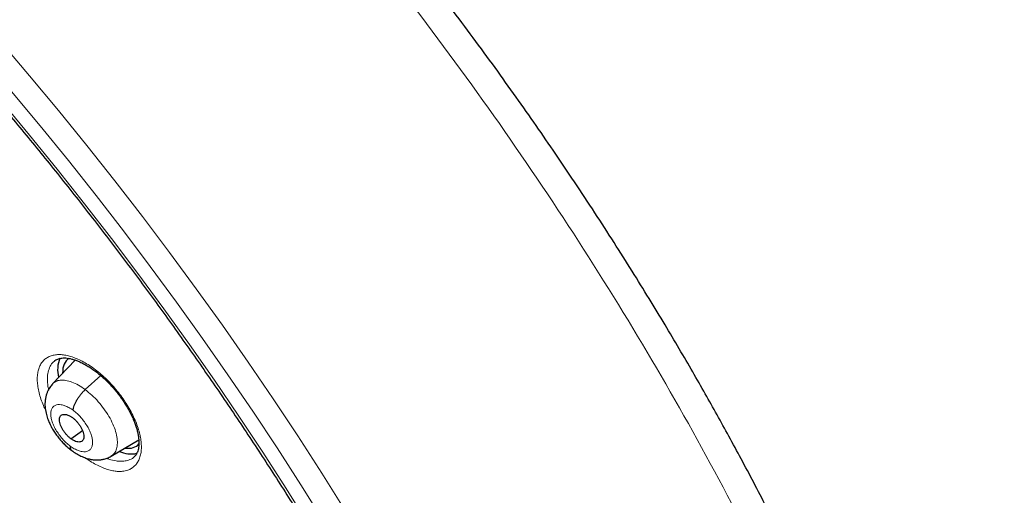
# Model space of a CAD drawing. Header units: millimetres. Extents: x 8 to 1465, y 12 to 1156.
# Tile 147 of 168: x 1220 to 1247, y 681 to 694. Entities that reach past the tile are written whole.
import ezdxf

# ---------------------------------------------------------------- set-up
doc = ezdxf.new("R2010")
doc.units = ezdxf.units.MM

msp = doc.modelspace()

# ---------------------------------------------------------------- linework, layer by layer
at = {"color": 7, "linetype": 'Continuous', "lineweight": 30}
for p, q in [((1221.437, 684.9), (1220.822, 684.251)), ((1221.716, 684.092), (1222.139, 684.475)), ((1221.322, 682.755), (1221.641, 682.977)), ((1222.419, 682.275), (1223.171, 682.725))]:
    msp.add_line(p, q, dxfattribs=at)
at = {"color": 252, "linetype": 'Continuous', "lineweight": 0, "flags": 128}
for points in [[(1219.403, 693.583), (1220.2, 692.648), (1220.985, 691.702), (1221.76, 690.747), (1222.524, 689.782), (1223.275, 688.809), (1224.014, 687.828), (1224.74, 686.84), (1225.452, 685.846), (1226.151, 684.845), (1226.835, 683.84), (1227.503, 682.83), (1228.157, 681.816), (1228.794, 680.799)], [(1228.219, 680.493), (1227.588, 681.499), (1226.941, 682.503), (1226.279, 683.503), (1225.602, 684.499), (1224.91, 685.489), (1224.205, 686.474), (1223.486, 687.452), (1222.755, 688.423), (1222.011, 689.387), (1221.255, 690.342), (1220.487, 691.288), (1219.709, 692.224)], [(1219.433, 691.953), (1220.199, 691.032), (1220.954, 690.101), (1221.698, 689.161), (1222.43, 688.213), (1223.15, 687.258), (1223.857, 686.295), (1224.551, 685.326), (1225.232, 684.351), (1225.898, 683.371), (1226.55, 682.387), (1227.186, 681.4), (1227.807, 680.409)]]:
    msp.add_lwpolyline(points, dxfattribs=at)
at = {"color": 7, "linetype": 'Continuous', "lineweight": 30}
for centre, radius, start, end in [((1221.79, 684.637), 0.827, 158.0401, 194.3617), ((1222.961, 683.088), 0.749, 244.9916, 282.505)]:
    msp.add_arc(centre, radius, start, end, dxfattribs=at)
for start_param, end_param in [(6.236875, 6.811774), (2.690848, 3.229906)]:
    msp.add_ellipse((1222.188, 683.749), major_axis=(-0.946, 1.177), ratio=0.459963, start_param=start_param, end_param=end_param, dxfattribs=at)
at = {"color": 252, "linetype": 'Continuous', "lineweight": 0}
for points, knots in [([(1205.868, 717.281), (1206.857, 716.687), (1208.835, 715.499), (1211.842, 713.392), (1214.848, 711.068), (1217.835, 708.52), (1220.778, 705.775), (1223.654, 702.852), (1226.44, 699.775), (1229.115, 696.567), (1231.658, 693.255), (1234.049, 689.863), (1236.269, 686.419), (1238.301, 682.949), (1240.129, 679.481), (1241.738, 676.041), (1243.116, 672.657), (1244.253, 669.355), (1245.139, 666.161), (1245.767, 663.1), (1246.133, 660.196), (1246.233, 657.472), (1246.067, 654.948), (1245.635, 652.646), (1244.944, 650.581), (1243.99, 648.779), (1242.892, 647.318), (1242.004, 646.596), (1241.609, 646.275)], [0, 0, 0, 0, 0.038759, 0.077519, 0.116278, 0.155037, 0.193797, 0.232556, 0.271315, 0.310075, 0.348834, 0.387593, 0.426353, 0.465112, 0.503871, 0.542631, 0.58139, 0.620149, 0.658909, 0.697668, 0.736427, 0.775187, 0.813946, 0.852705, 0.891465, 0.930224, 0.968983, 1, 1, 1, 1]), ([(1222.73, 681.867), (1222.779, 681.875), (1222.868, 681.89), (1222.976, 681.943), (1223.063, 682.009), (1223.134, 682.094), (1223.188, 682.197), (1223.225, 682.315), (1223.244, 682.447), (1223.245, 682.593), (1223.228, 682.75), (1223.194, 682.915), (1223.142, 683.087), (1223.073, 683.264), (1222.989, 683.443), (1222.89, 683.622), (1222.778, 683.799), (1222.654, 683.972), (1222.519, 684.137), (1222.376, 684.295), (1222.226, 684.442), (1222.07, 684.576), (1221.912, 684.696), (1221.753, 684.801), (1221.594, 684.889), (1221.438, 684.958), (1221.291, 685.008), (1221.153, 685.039), (1221.022, 685.051), (1220.898, 685.045), (1220.783, 685.018), (1220.681, 684.972), (1220.594, 684.907), (1220.522, 684.823), (1220.466, 684.722), (1220.429, 684.604), (1220.408, 684.472), (1220.406, 684.328), (1220.422, 684.172), (1220.455, 684.007), (1220.506, 683.835), (1220.565, 683.677), (1220.614, 683.575), (1220.634, 683.534)], [0, 0, 0, 0, 0.030449, 0.054973, 0.079575, 0.104099, 0.128626, 0.153232, 0.17776, 0.202263, 0.226845, 0.251349, 0.275812, 0.300353, 0.324815, 0.349238, 0.373739, 0.398162, 0.422564, 0.447044, 0.471446, 0.495854, 0.52034, 0.544748, 0.569187, 0.593705, 0.618144, 0.64105, 0.663955, 0.688482, 0.713088, 0.737616, 0.762143, 0.786749, 0.811277, 0.8358, 0.860401, 0.884923, 0.909415, 0.933986, 0.958477, 0.982927, 1, 1, 1, 1]), ([(1220.72, 684.098), (1220.717, 684.107), (1220.693, 684.193), (1220.682, 684.341), (1220.69, 684.534), (1220.738, 684.696), (1220.803, 684.813), (1220.864, 684.859), (1220.886, 684.875)], [0, 0, 0, 0, 0.026416, 0.239983, 0.453848, 0.667715, 0.881646, 1, 1, 1, 1]), ([(1220.824, 684.249), (1220.851, 684.273), (1220.908, 684.325), (1221.032, 684.356), (1221.182, 684.351), (1221.351, 684.304), (1221.532, 684.221), (1221.655, 684.135), (1221.716, 684.092)], [0, 0, 0, 0, 0.1496608, 0.3196584, 0.489678, 0.6597565, 0.8297614, 1, 1, 1, 1]), ([(1221.716, 684.092), (1221.777, 684.044), (1221.9, 683.947), (1222.072, 683.767), (1222.229, 683.571), (1222.365, 683.364), (1222.472, 683.155), (1222.548, 682.95), (1222.588, 682.76), (1222.593, 682.589), (1222.563, 682.445), (1222.505, 682.337), (1222.444, 682.297), (1222.416, 682.279)], [0, 0, 0, 0, 0.092792, 0.185462, 0.27817, 0.370844, 0.463507, 0.556089, 0.648621, 0.741277, 0.833937, 0.926475, 1, 1, 1, 1]), ([(1221.306, 682.555), (1221.269, 682.584), (1221.195, 682.643), (1221.09, 682.752), (1220.995, 682.87), (1220.913, 682.996), (1220.848, 683.123), (1220.802, 683.247), (1220.776, 683.363), (1220.773, 683.467), (1220.792, 683.555), (1220.832, 683.623), (1220.891, 683.668), (1220.968, 683.689), (1221.06, 683.686), (1221.162, 683.657), (1221.271, 683.607), (1221.346, 683.555), (1221.383, 683.529)], [0, 0, 0, 0, 0.062503, 0.125005, 0.187506, 0.250005, 0.312505, 0.375002, 0.437503, 0.500002, 0.5625, 0.625, 0.687499, 0.750001, 0.812503, 0.875, 0.937502, 1, 1, 1, 1]), ([(1221.383, 683.529), (1221.42, 683.5), (1221.494, 683.441), (1221.599, 683.332), (1221.695, 683.213), (1221.776, 683.088), (1221.842, 682.961), (1221.888, 682.836), (1221.913, 682.72), (1221.916, 682.617), (1221.898, 682.529), (1221.858, 682.461), (1221.798, 682.416), (1221.722, 682.395), (1221.63, 682.398), (1221.528, 682.426), (1221.418, 682.477), (1221.343, 682.529), (1221.306, 682.555)], [0, 0, 0, 0, 0.062503, 0.125005, 0.187506, 0.250005, 0.312505, 0.375002, 0.437503, 0.500002, 0.5625, 0.625, 0.687499, 0.750001, 0.812503, 0.875, 0.937502, 1, 1, 1, 1]), ([(1221.719, 682.233), (1221.722, 682.23), (1221.779, 682.187), (1221.889, 682.117), (1222.047, 682.027), (1222.203, 681.957), (1222.355, 681.904), (1222.493, 681.873), (1222.619, 681.86), (1222.693, 681.864), (1222.73, 681.867)], [0, 0, 0, 0, 0.009695, 0.156294, 0.302429, 0.448783, 0.595602, 0.741956, 0.870978, 1, 1, 1, 1]), ([(1222.767, 682.142), (1222.733, 682.14), (1222.667, 682.135), (1222.532, 682.15), (1222.411, 682.175), (1222.323, 682.213), (1222.304, 682.221)], [0, 0, 0, 0, 0.240642, 0.481284, 0.890931, 1, 1, 1, 1]), ([(1223.035, 682.25), (1223.032, 682.248), (1222.996, 682.209), (1222.907, 682.169), (1222.81, 682.151), (1222.767, 682.142)], [0, 0, 0, 0, 0.037387, 0.564156, 1, 1, 1, 1])]:
    msp.add_open_spline(points, degree=3, knots=knots, dxfattribs=at)
at = {"color": 7, "linetype": 'Continuous', "lineweight": 30}
for points, knots in [([(1241.618, 646.238), (1241.656, 646.268), (1241.733, 646.327), (1241.835, 646.408), (1241.921, 646.478), (1241.99, 646.535), (1242.044, 646.58), (1242.089, 646.618), (1242.136, 646.658), (1242.195, 646.708), (1242.267, 646.771), (1242.346, 646.84), (1242.42, 646.907), (1242.485, 646.966), (1242.546, 647.023), (1242.617, 647.09), (1242.7, 647.169), (1242.789, 647.256), (1242.868, 647.335), (1242.939, 647.407), (1243.01, 647.48), (1243.086, 647.56), (1243.162, 647.641), (1243.23, 647.716), (1243.287, 647.779), (1243.339, 647.838), (1243.395, 647.901), (1243.46, 647.977), (1243.54, 648.071), (1243.627, 648.176), (1243.715, 648.285), (1243.803, 648.396), (1243.895, 648.516), (1243.994, 648.65), (1244.092, 648.784), (1244.181, 648.91), (1244.261, 649.027), (1244.337, 649.141), (1244.416, 649.263), (1244.495, 649.387), (1244.572, 649.512), (1244.644, 649.631), (1244.71, 649.744), (1244.768, 649.846), (1244.82, 649.938), (1244.868, 650.026), (1244.919, 650.119), (1244.975, 650.225), (1245.036, 650.344), (1245.101, 650.473), (1245.175, 650.623), (1245.253, 650.789), (1245.335, 650.969), (1245.41, 651.142), (1245.478, 651.303), (1245.536, 651.445), (1245.586, 651.573), (1245.634, 651.698), (1245.684, 651.832), (1245.735, 651.971), (1245.785, 652.113), (1245.834, 652.26), (1245.887, 652.42), (1245.941, 652.593), (1245.991, 652.757), (1246.033, 652.901), (1246.065, 653.016), (1246.092, 653.116), (1246.116, 653.204), (1246.143, 653.306), (1246.175, 653.434), (1246.214, 653.593), (1246.255, 653.768), (1246.297, 653.953), (1246.337, 654.147), (1246.375, 654.337), (1246.411, 654.523), (1246.442, 654.698), (1246.469, 654.862), (1246.493, 655.009), (1246.513, 655.137), (1246.529, 655.248), (1246.546, 655.368), (1246.565, 655.511), (1246.588, 655.693), (1246.613, 655.903), (1246.641, 656.165), (1246.669, 656.473), (1246.695, 656.817), (1246.717, 657.166), (1246.731, 657.462), (1246.74, 657.705), (1246.745, 657.893), (1246.749, 658.079), (1246.751, 658.258), (1246.752, 658.421), (1246.752, 658.561), (1246.752, 658.677), (1246.751, 658.77), (1246.75, 658.844), (1246.749, 658.912), (1246.748, 658.99), (1246.746, 659.098), (1246.743, 659.24), (1246.738, 659.417), (1246.73, 659.615), (1246.718, 659.899), (1246.699, 660.256), (1246.67, 660.68), (1246.636, 661.093), (1246.598, 661.503), (1246.553, 661.925), (1246.499, 662.375), (1246.434, 662.865), (1246.356, 663.396), (1246.263, 663.97), (1246.175, 664.464), (1246.101, 664.855), (1246.049, 665.121), (1246.001, 665.36), (1245.957, 665.57), (1245.918, 665.755), (1245.884, 665.913), (1245.855, 666.043), (1245.833, 666.144), (1245.813, 666.231), (1245.792, 666.324), (1245.765, 666.443), (1245.73, 666.59), (1245.689, 666.767), (1245.64, 666.966), (1245.585, 667.19), (1245.523, 667.44), (1245.452, 667.715), (1245.374, 668.012), (1245.289, 668.323), (1245.201, 668.64), (1245.11, 668.96), (1244.943, 669.534), (1244.686, 670.371), (1244.322, 671.477), (1243.927, 672.596), (1243.503, 673.729), (1243.05, 674.872), (1242.607, 675.934), (1242.186, 676.899), (1241.8, 677.755), (1241.415, 678.581), (1241.032, 679.378), (1240.653, 680.144), (1240.286, 680.868), (1239.931, 681.552), (1239.589, 682.197), (1239.256, 682.812), (1238.93, 683.403), (1238.601, 683.987), (1238.259, 684.586), (1237.894, 685.212), (1237.498, 685.879), (1237.07, 686.587), (1236.607, 687.336), (1236.116, 688.116), (1235.593, 688.926), (1235.04, 689.765), (1234.485, 690.588), (1233.93, 691.393), (1233.379, 692.177), (1232.803, 692.979), (1232.206, 693.793), (1231.531, 694.694), (1230.781, 695.672), (1229.953, 696.722), (1229.094, 697.783), (1228.201, 698.856), (1227.276, 699.936), (1226.339, 701), (1225.392, 702.045), (1224.469, 703.035), (1223.573, 703.971), (1222.705, 704.853), (1221.832, 705.719), (1221.117, 706.41), (1220.573, 706.926), (1220.209, 707.266), (1219.87, 707.58), (1219.557, 707.869), (1219.268, 708.132), (1219.004, 708.37), (1218.755, 708.593), (1218.523, 708.799), (1218.312, 708.985), (1218.135, 709.14), (1217.994, 709.263), (1217.888, 709.355), (1217.817, 709.417), (1217.758, 709.469), (1217.688, 709.529), (1217.59, 709.614), (1217.465, 709.721), (1217.32, 709.845), (1217.154, 709.986), (1216.968, 710.143), (1216.761, 710.318), (1216.528, 710.512), (1216.269, 710.727), (1215.983, 710.962), (1215.679, 711.21), (1215.369, 711.46), (1215.062, 711.705), (1214.766, 711.939), (1214.405, 712.222), (1213.987, 712.544), (1213.521, 712.898), (1213.121, 713.198), (1212.782, 713.448), (1212.504, 713.652), (1212.252, 713.834), (1212.045, 713.983), (1211.877, 714.103), (1211.737, 714.203), (1211.598, 714.301), (1211.449, 714.405), (1211.283, 714.522), (1211.091, 714.655), (1210.871, 714.807), (1210.621, 714.977), (1210.347, 715.162), (1210.061, 715.353), (1209.701, 715.592), (1209.279, 715.866), (1208.803, 716.17), (1208.388, 716.429), (1208.032, 716.648), (1207.735, 716.828), (1207.464, 716.991), (1207.258, 717.113), (1207.11, 717.199), (1207.014, 717.255), (1206.915, 717.313), (1206.849, 717.351), (1206.813, 717.372)], [0, 0, 0, 0, 0.002052, 0.004014, 0.005893, 0.007516, 0.008532, 0.009341, 0.010265, 0.011423, 0.013108, 0.014936, 0.016573, 0.018011, 0.01928, 0.020687, 0.022912, 0.025129, 0.027009, 0.028616, 0.030343, 0.032261, 0.034338, 0.036195, 0.037573, 0.038789, 0.040257, 0.042018, 0.044071, 0.046798, 0.049274, 0.051499, 0.05432, 0.057339, 0.060405, 0.063207, 0.065614, 0.068007, 0.070542, 0.073398, 0.075867, 0.078458, 0.080815, 0.082894, 0.084729, 0.086388, 0.088264, 0.090389, 0.092766, 0.095385, 0.09803, 0.101622, 0.105085, 0.108417, 0.111498, 0.114171, 0.116404, 0.118642, 0.121114, 0.123822, 0.126242, 0.128885, 0.131754, 0.134847, 0.13809, 0.140388, 0.142394, 0.144109, 0.14554, 0.14697, 0.149371, 0.152099, 0.15511, 0.158234, 0.161454, 0.164768, 0.167685, 0.17062, 0.173292, 0.175655, 0.177711, 0.179458, 0.180995, 0.183425, 0.186291, 0.189594, 0.193333, 0.198564, 0.203836, 0.209111, 0.21439, 0.217156, 0.219923, 0.222691, 0.225389, 0.227763, 0.229793, 0.231477, 0.232816, 0.23381, 0.234636, 0.235756, 0.237192, 0.239291, 0.241831, 0.244771, 0.247748, 0.253855, 0.259749, 0.26543, 0.270901, 0.276535, 0.282582, 0.289044, 0.296108, 0.303609, 0.311545, 0.315302, 0.318706, 0.321746, 0.32442, 0.32673, 0.32878, 0.33042, 0.33165, 0.332581, 0.333723, 0.335131, 0.337061, 0.339269, 0.341756, 0.344521, 0.347629, 0.351027, 0.354715, 0.358589, 0.362471, 0.366357, 0.370246, 0.383394, 0.396583, 0.409813, 0.423086, 0.436404, 0.449736, 0.459915, 0.469731, 0.479185, 0.488278, 0.49701, 0.505381, 0.513037, 0.520366, 0.527367, 0.534041, 0.540541, 0.547341, 0.554472, 0.561936, 0.570111, 0.57865, 0.587552, 0.596816, 0.606443, 0.616432, 0.625262, 0.634356, 0.643714, 0.65332, 0.662971, 0.675588, 0.688185, 0.700759, 0.714208, 0.727633, 0.741034, 0.754412, 0.767769, 0.779651, 0.791517, 0.803367, 0.815201, 0.820392, 0.825248, 0.829764, 0.833941, 0.837777, 0.841273, 0.844429, 0.847681, 0.850469, 0.852793, 0.854654, 0.856051, 0.856983, 0.857467, 0.858384, 0.859722, 0.86136, 0.863281, 0.865443, 0.867878, 0.870587, 0.873569, 0.877, 0.880735, 0.884773, 0.888891, 0.892878, 0.896734, 0.90046, 0.90695, 0.912999, 0.918607, 0.922524, 0.92618, 0.929452, 0.932306, 0.934254, 0.93598, 0.93775, 0.93965, 0.941751, 0.944229, 0.947085, 0.95032, 0.953933, 0.957736, 0.961442, 0.967971, 0.97416, 0.980006, 0.984167, 0.988058, 0.991605, 0.994806, 0.996131, 0.997387, 0.998591, 1, 1, 1, 1]), ([(1198.549, 709.997), (1198.638, 709.945), (1198.897, 709.795), (1199.327, 709.54), (1199.839, 709.23), (1200.352, 708.911), (1200.866, 708.585), (1201.381, 708.25), (1201.898, 707.908), (1202.415, 707.557), (1202.933, 707.199), (1203.451, 706.834), (1203.97, 706.46), (1204.489, 706.08), (1205.008, 705.692), (1205.527, 705.296), (1206.046, 704.894), (1206.565, 704.484), (1207.083, 704.068), (1207.601, 703.644), (1208.119, 703.214), (1208.635, 702.777), (1209.151, 702.334), (1209.665, 701.884), (1210.178, 701.428), (1210.69, 700.966), (1211.2, 700.498), (1211.709, 700.023), (1212.216, 699.543), (1212.722, 699.058), (1213.225, 698.566), (1213.726, 698.069), (1214.225, 697.567), (1214.721, 697.06), (1215.215, 696.548), (1215.707, 696.03), (1216.195, 695.508), (1216.681, 694.981), (1217.163, 694.45), (1217.643, 693.914), (1218.119, 693.374), (1218.592, 692.83), (1219.062, 692.282), (1219.527, 691.73), (1219.989, 691.174), (1220.447, 690.615), (1220.902, 690.052), (1221.352, 689.486), (1221.798, 688.917), (1222.239, 688.345), (1222.676, 687.77), (1223.109, 687.193), (1223.537, 686.613), (1223.96, 686.03), (1224.378, 685.445), (1224.791, 684.858), (1225.199, 684.27), (1225.602, 683.679), (1226, 683.087), (1226.392, 682.493), (1226.779, 681.898), (1227.16, 681.302), (1227.536, 680.705), (1227.905, 680.106), (1228.269, 679.508), (1228.627, 678.908), (1228.978, 678.308), (1229.324, 677.708), (1229.663, 677.108), (1229.996, 676.508), (1230.323, 675.908), (1230.643, 675.309), (1230.956, 674.71), (1231.263, 674.111), (1231.563, 673.514), (1231.857, 672.917), (1232.143, 672.322), (1232.422, 671.728), (1232.695, 671.135), (1232.96, 670.544), (1233.218, 669.955), (1233.469, 669.367), (1233.712, 668.782), (1233.949, 668.199), (1234.178, 667.618), (1234.399, 667.04), (1234.613, 666.464), (1234.819, 665.891), (1235.018, 665.322), (1235.209, 664.755), (1235.392, 664.192), (1235.567, 663.632), (1235.735, 663.075), (1235.895, 662.522), (1236.047, 661.973), (1236.191, 661.429), (1236.327, 660.888), (1236.455, 660.351), (1236.575, 659.819), (1236.687, 659.292), (1236.791, 658.769), (1236.887, 658.251), (1236.975, 657.738), (1237.055, 657.23), (1237.126, 656.727), (1237.19, 656.23), (1237.245, 655.738), (1237.292, 655.251), (1237.331, 654.771), (1237.362, 654.296), (1237.385, 653.827), (1237.4, 653.365), (1237.406, 652.908), (1237.405, 652.458), (1237.395, 652.015), (1237.377, 651.578), (1237.351, 651.147), (1237.317, 650.723), (1237.275, 650.307), (1237.225, 649.897), (1237.167, 649.494), (1237.101, 649.098), (1237.027, 648.71), (1236.945, 648.328), (1236.855, 647.955), (1236.757, 647.588), (1236.651, 647.229), (1236.537, 646.878), (1236.416, 646.535), (1236.287, 646.199), (1236.15, 645.871), (1236.005, 645.551), (1235.852, 645.238), (1235.692, 644.934), (1235.524, 644.638), (1235.348, 644.35), (1235.164, 644.07), (1234.973, 643.799), (1234.774, 643.535), (1234.568, 643.281), (1234.354, 643.034), (1234.132, 642.796), (1233.903, 642.568), (1233.682, 642.36), (1233.533, 642.233), (1233.467, 642.177)], [0, 0, 0, 0, 0.0036913, 0.0107004, 0.0177102, 0.0247207, 0.0317319, 0.0387439, 0.0457565, 0.0527698, 0.0597838, 0.0667984, 0.0738136, 0.0808294, 0.0878457, 0.0948627, 0.1018801, 0.1088981, 0.1159165, 0.1229355, 0.1299548, 0.1369746, 0.1439949, 0.1510155, 0.1580365, 0.1650578, 0.1720795, 0.1791015, 0.1861238, 0.1931464, 0.2001693, 0.2071924, 0.2142158, 0.2212394, 0.2282632, 0.2352871, 0.2423113, 0.2493356, 0.2563601, 0.2633846, 0.2704093, 0.2774341, 0.284459, 0.2914839, 0.2985089, 0.3055339, 0.312559, 0.319584, 0.3266091, 0.3336341, 0.3406591, 0.347684, 0.3547089, 0.3617337, 0.3687584, 0.3757829, 0.3828074, 0.3898317, 0.3968558, 0.4038798, 0.4109036, 0.4179271, 0.4249505, 0.4319736, 0.4389965, 0.4460191, 0.4530414, 0.4600634, 0.4670851, 0.4741064, 0.4811274, 0.488148, 0.4951682, 0.502188, 0.5092073, 0.5162263, 0.5232447, 0.5302626, 0.5372801, 0.544297, 0.5513133, 0.5583291, 0.5653443, 0.5723589, 0.5793728, 0.5863861, 0.5933987, 0.6004106, 0.6074218, 0.6144322, 0.6214419, 0.6284509, 0.635459, 0.6424664, 0.6494729, 0.6564786, 0.6634835, 0.6704876, 0.6774908, 0.6844933, 0.6914948, 0.6984956, 0.7054956, 0.7124949, 0.7194934, 0.7264912, 0.7334884, 0.740485, 0.7474812, 0.754477, 0.7614725, 0.7684679, 0.7754632, 0.7824586, 0.7894544, 0.7964506, 0.8034476, 0.8104456, 0.817445, 0.824446, 0.8314489, 0.8384544, 0.8454626, 0.8524742, 0.8594896, 0.8665094, 0.8735342, 0.8805645, 0.8876009, 0.8946441, 0.9016946, 0.9087531, 0.9158201, 0.922896, 0.9299813, 0.9370763, 0.9441811, 0.9512958, 0.9584201, 0.9655537, 0.972696, 0.9798463, 0.9870035, 0.9941665, 1, 1, 1, 1]), ([(1204.007, 690.542), (1204.071, 690.491), (1204.259, 690.344), (1204.57, 690.095), (1204.94, 689.793), (1205.308, 689.484), (1205.676, 689.169), (1206.043, 688.847), (1206.409, 688.519), (1206.774, 688.185), (1207.138, 687.844), (1207.5, 687.498), (1207.86, 687.146), (1208.218, 686.789), (1208.574, 686.426), (1208.927, 686.059), (1209.278, 685.686), (1209.627, 685.309), (1209.972, 684.927), (1210.314, 684.541), (1210.653, 684.151), (1210.989, 683.757), (1211.321, 683.359), (1211.649, 682.957), (1211.973, 682.552), (1212.293, 682.144), (1212.609, 681.734), (1212.92, 681.32), (1213.227, 680.904), (1213.529, 680.486), (1213.826, 680.065), (1214.118, 679.643), (1214.404, 679.219), (1214.686, 678.794), (1214.961, 678.367), (1215.232, 677.94), (1215.496, 677.512), (1215.755, 677.083), (1216.007, 676.654), (1216.253, 676.225), (1216.493, 675.797), (1216.727, 675.368), (1216.954, 674.94), (1217.175, 674.513), (1217.389, 674.087), (1217.595, 673.663), (1217.796, 673.239), (1217.988, 672.818), (1218.174, 672.399), (1218.353, 671.982), (1218.524, 671.567), (1218.688, 671.155), (1218.845, 670.746), (1218.994, 670.339), (1219.136, 669.937), (1219.27, 669.537), (1219.396, 669.142), (1219.515, 668.751), (1219.626, 668.363), (1219.729, 667.981), (1219.824, 667.602), (1219.912, 667.229), (1219.991, 666.861), (1220.063, 666.498), (1220.127, 666.141), (1220.184, 665.789), (1220.232, 665.443), (1220.273, 665.103), (1220.306, 664.769), (1220.331, 664.442), (1220.349, 664.122), (1220.359, 663.808), (1220.361, 663.501), (1220.356, 663.201), (1220.344, 662.908), (1220.324, 662.623), (1220.297, 662.345), (1220.263, 662.074), (1220.222, 661.811), (1220.173, 661.556), (1220.118, 661.309), (1220.056, 661.069), (1219.987, 660.837), (1219.912, 660.612), (1219.829, 660.396), (1219.74, 660.187), (1219.644, 659.985), (1219.541, 659.791), (1219.431, 659.605), (1219.314, 659.426), (1219.19, 659.254), (1219.058, 659.09), (1218.918, 658.933), (1218.77, 658.784), (1218.635, 658.659), (1218.545, 658.588), (1218.51, 658.56)], [0, 0, 0, 0, 0.00562, 0.0163, 0.026983, 0.037671, 0.048362, 0.059058, 0.069757, 0.080459, 0.091164, 0.101872, 0.112583, 0.123296, 0.134012, 0.144729, 0.155449, 0.166169, 0.176892, 0.187615, 0.198339, 0.209064, 0.21979, 0.230516, 0.241242, 0.251969, 0.262695, 0.273421, 0.284146, 0.29487, 0.305593, 0.316315, 0.327036, 0.337755, 0.348473, 0.359188, 0.369901, 0.380612, 0.39132, 0.402025, 0.412727, 0.423426, 0.434121, 0.444813, 0.4555, 0.466183, 0.476862, 0.487535, 0.498204, 0.508867, 0.519525, 0.530177, 0.540822, 0.551461, 0.562094, 0.572719, 0.583337, 0.593948, 0.604551, 0.615147, 0.625734, 0.636313, 0.646884, 0.657447, 0.668001, 0.678548, 0.689087, 0.699619, 0.710144, 0.720664, 0.731178, 0.741689, 0.752198, 0.762706, 0.773216, 0.783729, 0.79425, 0.804781, 0.815328, 0.825894, 0.836486, 0.847112, 0.857778, 0.868493, 0.879267, 0.890111, 0.901036, 0.912053, 0.923176, 0.934414, 0.945777, 0.957269, 0.968889, 0.980629, 0.992469, 1, 1, 1, 1]), ([(1220.883, 684.879), (1220.885, 684.881), (1220.901, 684.896), (1220.936, 684.915), (1220.988, 684.937), (1221.046, 684.951), (1221.111, 684.958), (1221.184, 684.957), (1221.262, 684.947), (1221.345, 684.929), (1221.432, 684.903), (1221.524, 684.869), (1221.62, 684.825), (1221.719, 684.773), (1221.821, 684.713), (1221.924, 684.644), (1222.027, 684.568), (1222.13, 684.484), (1222.231, 684.395), (1222.329, 684.3), (1222.424, 684.2), (1222.516, 684.096), (1222.604, 683.986), (1222.689, 683.873), (1222.769, 683.757), (1222.843, 683.64), (1222.91, 683.523), (1222.97, 683.406), (1223.022, 683.292), (1223.066, 683.181), (1223.103, 683.072), (1223.133, 682.967), (1223.155, 682.864), (1223.169, 682.766), (1223.176, 682.674), (1223.175, 682.59), (1223.168, 682.513), (1223.155, 682.446), (1223.136, 682.389), (1223.112, 682.339), (1223.082, 682.295), (1223.056, 682.266), (1223.038, 682.253), (1223.034, 682.251)], [0, 0, 0, 0, 0.004351, 0.035616, 0.062266, 0.087469, 0.114241, 0.139934, 0.164951, 0.189468, 0.213638, 0.238056, 0.262741, 0.287669, 0.31279, 0.338037, 0.363342, 0.388619, 0.413823, 0.438825, 0.463662, 0.488741, 0.514059, 0.539547, 0.56512, 0.590665, 0.61607, 0.641244, 0.666111, 0.690622, 0.715, 0.739779, 0.764754, 0.789819, 0.814837, 0.839689, 0.864308, 0.8887, 0.912985, 0.937429, 0.964275, 0.99277, 1, 1, 1, 1]), ([(1220.828, 684.249), (1220.8, 684.216), (1220.75, 684.158), (1220.7, 684.067), (1220.665, 683.983), (1220.64, 683.9), (1220.618, 683.78), (1220.614, 683.63), (1220.637, 683.484), (1220.665, 683.379), (1220.69, 683.302), (1220.724, 683.213), (1220.77, 683.116), (1220.828, 683.011), (1220.895, 682.905), (1220.971, 682.8), (1221.054, 682.699), (1221.142, 682.605), (1221.24, 682.512), (1221.311, 682.457), (1221.347, 682.429)], [0, 0, 0, 0, 0.064241, 0.115526, 0.154047, 0.199056, 0.246884, 0.341262, 0.424212, 0.461689, 0.496749, 0.539362, 0.598418, 0.646918, 0.70274, 0.765901, 0.818104, 0.874446, 0.934999, 1, 1, 1, 1]), ([(1221.383, 683.529), (1221.386, 683.549), (1221.391, 683.59), (1221.414, 683.66), (1221.446, 683.734), (1221.487, 683.811), (1221.536, 683.888), (1221.592, 683.962), (1221.653, 684.032), (1221.695, 684.072), (1221.716, 684.092)], [0, 0, 0, 0, 0.123613, 0.248227, 0.373627, 0.499328, 0.624994, 0.750554, 0.875679, 1, 1, 1, 1]), ([(1221.322, 682.755), (1221.3, 682.772), (1221.257, 682.807), (1221.195, 682.872), (1221.14, 682.942), (1221.092, 683.015), (1221.053, 683.09), (1221.026, 683.163), (1221.011, 683.231), (1221.009, 683.291), (1221.02, 683.343), (1221.043, 683.383), (1221.079, 683.408), (1221.124, 683.42), (1221.178, 683.419), (1221.237, 683.403), (1221.302, 683.374), (1221.345, 683.344), (1221.367, 683.329)], [0, 0, 0, 0, 0.062615, 0.125093, 0.187753, 0.250487, 0.313052, 0.375339, 0.437592, 0.499984, 0.56238, 0.624645, 0.686941, 0.749509, 0.812244, 0.874902, 0.937382, 1, 1, 1, 1]), ([(1221.367, 683.329), (1221.389, 683.311), (1221.433, 683.277), (1221.494, 683.212), (1221.549, 683.142), (1221.597, 683.068), (1221.636, 682.994), (1221.664, 682.921), (1221.678, 682.853), (1221.68, 682.792), (1221.669, 682.741), (1221.646, 682.701), (1221.611, 682.675), (1221.565, 682.663), (1221.512, 682.665), (1221.452, 682.681), (1221.388, 682.709), (1221.344, 682.74), (1221.322, 682.755)], [0, 0, 0, 0, 0.062615, 0.125094, 0.187753, 0.250488, 0.313053, 0.375339, 0.437593, 0.499985, 0.562382, 0.624647, 0.686943, 0.74951, 0.812244, 0.874902, 0.937382, 1, 1, 1, 1]), ([(1221.306, 682.555), (1221.306, 682.536), (1221.305, 682.5), (1221.32, 682.461), (1221.336, 682.438), (1221.348, 682.433), (1221.349, 682.432)], [0, 0, 0, 0, 0.3254177, 0.6473752, 0.9684345, 1, 1, 1, 1]), ([(1221.346, 682.434), (1221.386, 682.405), (1221.468, 682.347), (1221.599, 682.278), (1221.726, 682.227), (1221.826, 682.199), (1221.9, 682.186), (1221.964, 682.178), (1222.034, 682.174), (1222.119, 682.178), (1222.211, 682.192), (1222.316, 682.221), (1222.384, 682.257), (1222.42, 682.276)], [0, 0, 0, 0, 0.118271, 0.24066, 0.367164, 0.471943, 0.521741, 0.567583, 0.636803, 0.70529, 0.788449, 0.886618, 1, 1, 1, 1])]:
    msp.add_open_spline(points, degree=3, knots=knots, dxfattribs=at)

doc.saveas('drawing.dxf')
